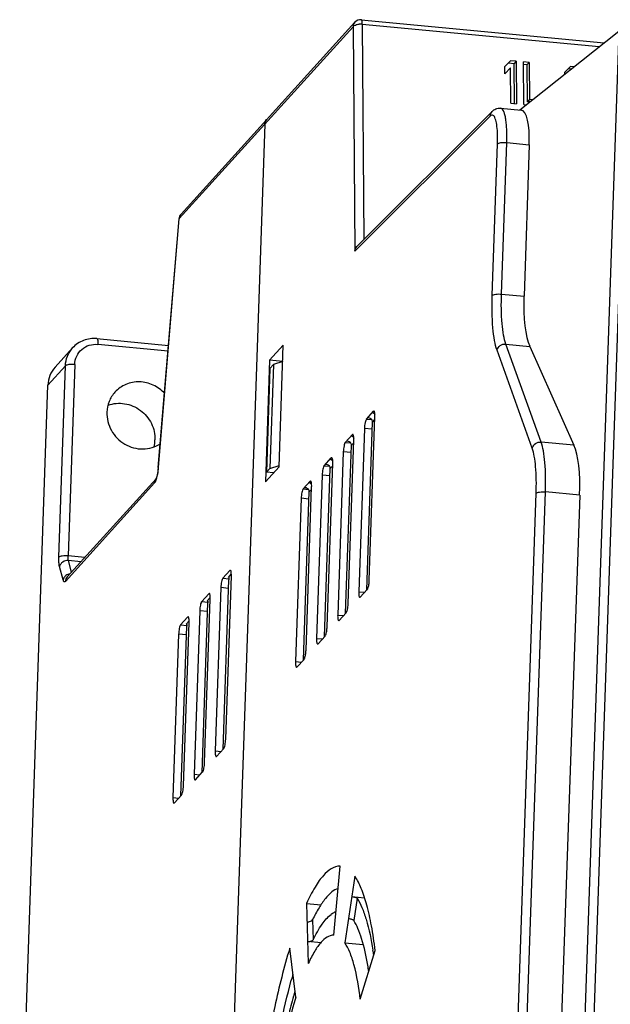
# Model space of a CAD drawing. Header units: millimetres. Extents: x -2787 to 4673, y -54 to 2046.
# Tile 22 of 124: x -2008 to -1970, y 305 to 369. Entities that reach past the tile are written whole.
import ezdxf

# ---------------------------------------------------------------- set-up
doc = ezdxf.new("R2010")
doc.units = ezdxf.units.MM
doc.header["$LTSCALE"] = 81.675
doc.layers.get('0').update_dxf_attribs({"linetype": 'CONTINUOUS'})

msp = doc.modelspace()

# ---------------------------------------------------------------- linework, layer by layer
at = {"color": 3}
for p, q in [((-1986.383, 368.765), (-1997.67, 356.31)), ((-1985.966, 368.927), (-1970.193, 367.434)), ((-1985.897, 368.637), (-1985.792, 354.671)), ((-1985.897, 368.637), (-1970.511, 367.181)), ((-1986.499, 368.476), (-1997.786, 356.02)), ((-1986.499, 368.476), (-1986.389, 353.901)), ((-1975.668, 363.071), (-1969.245, 368.19)), ((-1969.245, 368.19), (-1973.059, 257.862)), ((-1968.667, 367.782), (-1972.465, 257.936)), ((-1976.278, 366.27), (-1976.64, 365.894)), ((-1976.404, 366.13), (-1976.039, 366.096)), ((-1975.913, 366.235), (-1976.278, 366.27)), ((-1975.913, 366.235), (-1976.039, 366.096)), ((-1976.019, 363.477), (-1976.039, 366.096)), ((-1975.913, 366.235), (-1975.892, 363.478)), ((-1975.406, 363.432), (-1975.426, 366.189)), ((-1975.062, 366.155), (-1975.426, 366.189)), ((-1975.062, 366.155), (-1975.188, 366.015)), ((-1975.062, 366.155), (-1975.043, 363.75)), ((-1976.636, 365.424), (-1976.64, 365.894)), ((-1976.636, 365.424), (-1976.274, 365.8)), ((-1976.257, 363.513), (-1976.274, 365.8)), ((-1975.441, 366.039), (-1975.188, 366.015)), ((-1975.17, 363.61), (-1975.188, 366.015)), ((-1972.386, 365.901), (-1972.748, 365.525)), ((-1972.747, 365.399), (-1972.748, 365.525)), ((-1972.512, 365.762), (-1972.315, 365.743)), ((-1972.145, 365.879), (-1972.386, 365.901)), ((-1976.257, 363.513), (-1975.892, 363.478)), ((-1975.043, 363.75), (-1975.17, 363.61)), ((-1975.01, 363.595), (-1975.17, 363.61)), ((-1974.841, 363.73), (-1975.043, 363.75)), ((-1977.456, 362.981), (-1986.194, 354.27)), ((-1976.919, 363.189), (-1975.571, 363.062)), ((-1975.406, 363.432), (-1975.235, 363.416)), ((-1977.59, 362.673), (-1986.389, 353.901)), ((-1992.225, 362.157), (-1997.188, 218.618)), ((-1976.857, 351.123), (-1976.517, 360.958)), ((-1976.517, 360.958), (-1975.057, 360.82)), ((-1977.457, 351.043), (-1977.117, 360.878)), ((-1975.057, 360.82), (-1975.397, 350.985)), ((-1999.145, 339.869), (-1997.798, 356.015)), ((-1999.133, 339.874), (-1997.786, 356.02)), ((-1997.786, 356.02), (-1997.798, 356.015)), ((-1976.857, 351.123), (-1975.397, 350.985)), ((-2003.132, 348.235), (-1998.484, 347.795)), ((-2005.852, 346.376), (-2004.711, 347.636)), ((-1998.514, 347.433), (-2003.065, 347.864)), ((-1991.03, 347.816), (-1991.921, 346.833)), ((-1991.303, 339.917), (-1991.03, 347.816)), ((-1974.287, 341.525), (-1976.576, 347.883)), ((-1976.576, 347.883), (-1975.026, 347.736)), ((-1975.026, 347.736), (-1972.153, 341.323)), ((-1974.859, 341.121), (-1977.149, 347.479)), ((-2005.175, 346.477), (-2006.316, 345.217)), ((-2005.604, 334.056), (-2005.175, 346.477)), ((-2004.574, 346.557), (-2005.004, 334.136)), ((-1991.921, 346.833), (-1992.194, 338.934)), ((-1991.895, 346.306), (-1992.128, 339.562)), ((-1991.067, 346.753), (-1991.921, 346.833)), ((-1991.667, 346.558), (-1991.9, 339.814)), ((-1991.667, 346.558), (-1991.895, 346.306)), ((-1991.067, 346.751), (-1991.667, 346.558)), ((-2008.148, 292.233), (-2006.316, 345.217)), ((-1985.63, 343.017), (-1985.175, 343.519)), ((-1985.485, 343.092), (-1985.562, 343.091)), ((-1985.428, 343.079), (-1985.562, 343.091)), ((-1985.443, 332.568), (-1985.077, 343.163)), ((-1985.242, 343.444), (-1985.093, 343.43)), ((-1985.144, 343.535), (-1985.175, 343.519)), ((-1985.63, 343.017), (-1985.281, 342.984)), ((-1985.611, 331.933), (-1985.234, 342.825)), ((-1985.234, 342.825), (-1985.083, 342.992)), ((-1987, 341.505), (-1986.545, 342.007)), ((-1986.612, 341.933), (-1986.463, 341.918)), ((-1986.514, 342.023), (-1986.545, 342.007)), ((-1985.761, 342.409), (-1986.127, 331.814)), ((-1985.251, 342.361), (-1985.761, 342.409)), ((-1987, 341.505), (-1986.651, 341.472)), ((-1986.981, 330.421), (-1986.604, 341.314)), ((-1986.855, 341.58), (-1986.932, 341.58)), ((-1986.798, 341.567), (-1986.932, 341.58)), ((-1986.813, 331.056), (-1986.447, 341.652)), ((-1986.604, 341.314), (-1986.453, 341.481)), ((-1972.153, 341.323), (-1974.287, 341.525)), ((-1987.884, 340.512), (-1987.914, 340.496)), ((-1987.13, 340.897), (-1987.497, 330.302)), ((-1986.62, 340.849), (-1987.13, 340.897)), ((-1999.145, 339.869), (-1999.133, 339.874)), ((-1992.194, 338.934), (-1991.303, 339.917)), ((-1991.9, 339.814), (-1991.3, 340.007)), ((-1988.37, 339.993), (-1987.914, 340.496)), ((-1988.37, 339.993), (-1988.021, 339.96)), ((-1988.225, 340.069), (-1988.302, 340.068)), ((-1988.168, 340.055), (-1988.302, 340.068)), ((-1988.183, 329.545), (-1987.817, 340.14)), ((-1987.982, 340.421), (-1987.833, 340.407)), ((-1987.974, 339.802), (-1987.823, 339.969)), ((-1992.128, 339.562), (-1991.9, 339.814)), ((-1991.664, 339.519), (-1992.128, 339.562)), ((-1988.5, 339.386), (-1988.867, 328.79)), ((-1987.99, 339.337), (-1988.5, 339.386)), ((-1988.351, 328.91), (-1987.974, 339.802)), ((-1999.382, 338.878), (-2005.174, 332.486)), ((-1999.287, 339.144), (-2005.058, 332.776)), ((-1989.739, 338.482), (-1989.284, 338.984)), ((-1989.553, 328.033), (-1989.187, 338.628)), ((-1989.352, 338.909), (-1989.203, 338.895)), ((-1989.254, 339), (-1989.284, 338.984)), ((-1989.739, 338.482), (-1989.391, 338.449)), ((-1989.721, 327.398), (-1989.344, 338.29)), ((-1989.594, 338.557), (-1989.672, 338.556)), ((-1989.538, 338.544), (-1989.672, 338.556)), ((-1989.344, 338.29), (-1989.193, 338.457)), ((-1976.45, 284.896), (-1974.607, 338.205)), ((-1975.85, 284.976), (-1974.007, 338.285)), ((-1971.782, 338.074), (-1974.007, 338.285)), ((-1971.782, 338.074), (-1973.625, 284.766)), ((-1989.87, 337.874), (-1990.237, 327.279)), ((-1989.36, 337.826), (-1989.87, 337.874)), ((-2003.918, 334.034), (-2005.004, 334.136)), ((-2004.777, 333.086), (-2004.982, 333.833)), ((-2004.17, 333.756), (-2004.982, 333.833)), ((-2005.326, 332.59), (-2005.561, 333.449)), ((-1994.5, 333.194), (-1994.957, 332.69)), ((-1994.597, 332.738), (-1994.405, 332.95)), ((-1994.47, 333.21), (-1994.5, 333.194)), ((-1994.957, 332.69), (-1994.552, 332.652)), ((-1994.938, 321.592), (-1994.558, 332.596)), ((-1994.769, 322.241), (-1994.403, 332.838)), ((-1994.597, 332.738), (-1994.585, 332.745)), ((-1994.597, 332.738), (-1994.574, 332.736)), ((-1995.87, 331.682), (-1996.327, 331.178)), ((-1995.84, 331.698), (-1995.87, 331.682)), ((-1995.088, 332.082), (-1995.454, 321.486)), ((-1994.577, 332.034), (-1995.088, 332.082)), ((-1986.127, 331.814), (-1985.74, 331.777)), ((-1986.029, 331.458), (-1985.574, 331.96)), ((-1996.327, 331.178), (-1995.922, 331.14)), ((-1996.308, 320.08), (-1995.928, 331.084)), ((-1996.139, 320.73), (-1995.773, 331.327)), ((-1995.967, 331.226), (-1995.774, 331.438)), ((-1995.967, 331.226), (-1995.955, 331.233)), ((-1995.967, 331.226), (-1995.944, 331.224)), ((-1986.06, 331.442), (-1986.029, 331.458)), ((-1996.458, 330.571), (-1996.824, 319.974)), ((-1995.947, 330.522), (-1996.458, 330.571)), ((-1987.497, 330.302), (-1987.11, 330.265)), ((-1987.399, 329.946), (-1986.944, 330.449)), ((-1997.24, 330.171), (-1997.697, 329.667)), ((-1997.697, 329.667), (-1997.292, 329.628)), ((-1997.509, 319.218), (-1997.143, 329.815)), ((-1997.336, 329.715), (-1997.144, 329.927)), ((-1997.336, 329.715), (-1997.325, 329.721)), ((-1997.336, 329.715), (-1997.314, 329.713)), ((-1997.21, 330.187), (-1997.24, 330.171)), ((-1987.429, 329.93), (-1987.399, 329.946)), ((-1997.828, 329.059), (-1998.194, 318.462)), ((-1997.317, 329.011), (-1997.828, 329.059)), ((-1997.678, 318.569), (-1997.297, 329.572)), ((-1988.867, 328.79), (-1988.48, 328.754)), ((-1988.799, 328.419), (-1988.769, 328.435)), ((-1988.769, 328.435), (-1988.314, 328.937)), ((-1990.237, 327.279), (-1989.85, 327.242)), ((-1990.139, 326.923), (-1989.684, 327.425)), ((-1990.169, 326.907), (-1990.139, 326.923)), ((-1995.454, 321.486), (-1995.068, 321.449)), ((-1995.357, 321.13), (-1994.9, 321.634)), ((-1995.387, 321.114), (-1995.357, 321.13)), ((-1996.727, 319.618), (-1996.27, 320.122)), ((-1996.824, 319.974), (-1996.438, 319.937)), ((-1996.757, 319.602), (-1996.727, 319.618)), ((-1998.194, 318.462), (-1997.807, 318.426)), ((-1998.097, 318.107), (-1997.64, 318.61)), ((-1998.127, 318.09), (-1998.097, 318.107)), ((-1987.751, 309.528), (-1987.34, 314.009)), ((-1986.383, 313.353), (-1987.026, 309.032)), ((-1986.579, 312.032), (-1985.764, 311.955)), ((-1986.234, 311.923), (-1986.448, 310.483)), ((-1989.526, 311.596), (-1989.405, 307.702)), ((-1989.526, 311.596), (-1988.569, 311.506)), ((-1989.129, 310.524), (-1989.088, 309.226)), ((-1990.223, 305.504), (-1990.607, 308.692)), ((-1988.563, 309.025), (-1989.449, 309.109)), ((-1987.026, 309.032), (-1985.849, 308.92)), ((-1986.027, 305.386), (-1985.062, 308.536))]:
    msp.add_line(p, q, dxfattribs=at)
for centre, radius, start, end in [((-1986.013, 368.43), 0.5, 84.57307, 137.81748), ((-1986.006, 367.484), 1.158, 84.63895, 94.35148), ((-1991.779, 362.147), 0.446, 137.91346, 154.61506), ((-1997.3, 355.974), 0.5, 137.81748, 175.23297), ((-2001.474, 341.733), 2.113, 345.87476, 358.01394), ((-1999.617, 339.297), 0.364, 335.11212, 337.38458), ((-1998.936, 338.869), 0.444, 137.83212, 141.92721), ((-2008.564, 304.803), 23.657, 8.3315, 9.11768), ((-2006.078, 304.109), 20.827, 8.47607, 9.59158), ((-1952.895, 296.384), 38.979, 164.62304, 164.78144), ((-1954.193, 296.742), 37.633, 164.193, 164.62466), ((-1956.442, 296.422), 35.143, 164.30609, 164.90372)]:
    msp.add_arc(centre, radius, start, end, dxfattribs=at)
for centre, major_axis, start_param, end_param in [((-1975.895, 360.079), (0.327, 2.982), -1.291072, 0.003903), ((-1974.001, 352.221), (0.546, 4.971), -4.432664, -3.56), ((-1973.179, 336.839), (0.546, 4.971), -1.291072, -0.418407)]:
    msp.add_ellipse(centre, major_axis=major_axis, ratio=0.260782, start_param=start_param, end_param=end_param, dxfattribs=at)
for points in [[(-1986.383, 368.765), (-1986.453, 368.688), (-1986.496, 368.58), (-1986.499, 368.476)], [(-1977.59, 362.673), (-1977.585, 362.784), (-1977.536, 362.902), (-1977.456, 362.981)], [(-1992.225, 362.157), (-1992.222, 362.261), (-1992.179, 362.369), (-1992.11, 362.446)], [(-1992.225, 362.157), (-1992.223, 362.219), (-1992.208, 362.282), (-1992.182, 362.338)], [(-1997.67, 356.31), (-1997.74, 356.233), (-1997.783, 356.124), (-1997.786, 356.02)], [(-1985.36, 343.055), (-1985.398, 343.076), (-1985.442, 343.088), (-1985.485, 343.092)], [(-1985.29, 342.999), (-1985.309, 343.022), (-1985.334, 343.041), (-1985.36, 343.055)], [(-1985.248, 342.923), (-1985.256, 342.951), (-1985.271, 342.977), (-1985.29, 342.999)], [(-1985.234, 342.825), (-1985.233, 342.858), (-1985.238, 342.892), (-1985.248, 342.923)], [(-1986.73, 341.544), (-1986.768, 341.564), (-1986.812, 341.576), (-1986.855, 341.58)], [(-1986.66, 341.487), (-1986.679, 341.51), (-1986.704, 341.529), (-1986.73, 341.544)], [(-1986.618, 341.411), (-1986.626, 341.439), (-1986.641, 341.465), (-1986.66, 341.487)], [(-1986.604, 341.314), (-1986.603, 341.346), (-1986.608, 341.38), (-1986.618, 341.411)], [(-1988.1, 340.032), (-1988.138, 340.053), (-1988.181, 340.064), (-1988.224, 340.068)], [(-1988.029, 339.975), (-1988.049, 339.998), (-1988.074, 340.018), (-1988.1, 340.032)], [(-1987.988, 339.9), (-1987.996, 339.927), (-1988.011, 339.953), (-1988.029, 339.975)], [(-1987.974, 339.802), (-1987.973, 339.835), (-1987.978, 339.868), (-1987.988, 339.9)], [(-1999.382, 338.878), (-1999.379, 338.972), (-1999.344, 339.069), (-1999.286, 339.143)], [(-1989.47, 338.52), (-1989.508, 338.541), (-1989.551, 338.553), (-1989.594, 338.557)], [(-1989.399, 338.464), (-1989.419, 338.487), (-1989.443, 338.506), (-1989.47, 338.52)], [(-1989.357, 338.388), (-1989.366, 338.416), (-1989.381, 338.442), (-1989.399, 338.464)], [(-1989.344, 338.29), (-1989.343, 338.323), (-1989.348, 338.357), (-1989.357, 338.388)], [(-2004.889, 332.969), (-2004.979, 332.955), (-2005.069, 332.918), (-2005.142, 332.864)], [(-2005.058, 332.776), (-2005.128, 332.699), (-2005.17, 332.59), (-2005.174, 332.486)]]:
    msp.add_open_spline(points, degree=3, dxfattribs=at)
for points, knots in [([(-1986.279, 368.608), (-1986.264, 368.612), (-1986.203, 368.627), (-1986.141, 368.635), (-1986.094, 368.639)], [0, 0, 0, 0, 0.237868, 1, 1, 1, 1]), ([(-1985.897, 368.637), (-1985.898, 368.707), (-1985.904, 368.8), (-1985.929, 368.897), (-1985.954, 368.926), (-1985.965, 368.927)], [0, 0, 0, 0, 0.680718, 0.88554, 1, 1, 1, 1]), ([(-1986.499, 368.476), (-1986.482, 368.508), (-1986.409, 368.565), (-1986.327, 368.595), (-1986.279, 368.608)], [0, 0, 0, 0, 0.41973, 1, 1, 1, 1]), ([(-1977.456, 362.981), (-1977.391, 363.046), (-1977.227, 363.164), (-1977.023, 363.199), (-1976.919, 363.189)], [0, 0, 0, 0, 0.470049, 1, 1, 1, 1]), ([(-1976.517, 360.958), (-1976.506, 361.252), (-1976.506, 361.673), (-1976.544, 362.204), (-1976.587, 362.529), (-1976.648, 362.8), (-1976.724, 363.025), (-1976.834, 363.181), (-1976.919, 363.189)], [0, 0, 0, 0, 0.37664, 0.540302, 0.682286, 0.799712, 0.89086, 1, 1, 1, 1]), ([(-1977.117, 360.878), (-1977.112, 361.028), (-1977.109, 361.249), (-1977.116, 361.536), (-1977.132, 361.843), (-1977.172, 362.196), (-1977.252, 362.52), (-1977.347, 362.682), (-1977.426, 362.743), (-1977.52, 362.735), (-1977.567, 362.696), (-1977.59, 362.673)], [0, 0, 0, 0, 0.213506, 0.313741, 0.4083, 0.650651, 0.819681, 0.875664, 0.916531, 0.953251, 1, 1, 1, 1]), ([(-1977.117, 360.878), (-1977.097, 360.901), (-1977.019, 360.933), (-1976.82, 360.971), (-1976.642, 360.97), (-1976.517, 360.958)], [0, 0, 0, 0, 0.149899, 0.386769, 1, 1, 1, 1]), ([(-1986.389, 353.901), (-1986.383, 353.935), (-1986.346, 354.07), (-1986.269, 354.195), (-1986.194, 354.27)], [0, 0, 0, 0, 0.244866, 1, 1, 1, 1]), ([(-1977.149, 347.479), (-1977.222, 347.682), (-1977.334, 348.165), (-1977.477, 349.354), (-1977.482, 350.34), (-1977.457, 351.043)], [0, 0, 0, 0, 0.179578, 0.412553, 1, 1, 1, 1]), ([(-1977.457, 351.043), (-1977.437, 351.066), (-1977.359, 351.097), (-1977.16, 351.136), (-1976.982, 351.135), (-1976.857, 351.123)], [0, 0, 0, 0, 0.149899, 0.386769, 1, 1, 1, 1]), ([(-1976.576, 347.883), (-1976.643, 348.067), (-1976.744, 348.507), (-1976.874, 349.588), (-1976.879, 350.484), (-1976.857, 351.123)], [0, 0, 0, 0, 0.179578, 0.412553, 1, 1, 1, 1]), ([(-2003.132, 348.235), (-2003.422, 348.263), (-2004.019, 348.188), (-2004.518, 347.849), (-2004.711, 347.636)], [0, 0, 0, 0, 0.502892, 1, 1, 1, 1]), ([(-2003.132, 348.235), (-2003.118, 348.234), (-2003.09, 348.193), (-2003.065, 348.071), (-2003.062, 347.952), (-2003.065, 347.864)], [0, 0, 0, 0, 0.109373, 0.317663, 1, 1, 1, 1]), ([(-2005.175, 346.477), (-2005.168, 346.689), (-2005.081, 347.113), (-2004.852, 347.48), (-2004.711, 347.636)], [0, 0, 0, 0, 0.503328, 1, 1, 1, 1]), ([(-2004.574, 346.557), (-2004.568, 346.743), (-2004.481, 347.114), (-2004.136, 347.568), (-2003.635, 347.845), (-2003.252, 347.881), (-2003.065, 347.864)], [0, 0, 0, 0, 0.250488, 0.497655, 0.746211, 1, 1, 1, 1]), ([(-1977.149, 347.479), (-1977.126, 347.599), (-1976.968, 347.827), (-1976.703, 347.895), (-1976.576, 347.883)], [0, 0, 0, 0, 0.489311, 1, 1, 1, 1]), ([(-2005.852, 346.376), (-2005.993, 346.221), (-2006.222, 345.853), (-2006.309, 345.43), (-2006.316, 345.217)], [0, 0, 0, 0, 0.496662, 1, 1, 1, 1]), ([(-2004.574, 346.557), (-2004.699, 346.569), (-2004.877, 346.569), (-2005.077, 346.531), (-2005.154, 346.5), (-2005.175, 346.477)], [0, 0, 0, 0, 0.613231, 0.850101, 1, 1, 1, 1]), ([(-1998.727, 344.674), (-1998.937, 344.901), (-1999.449, 345.274), (-2000.359, 345.491), (-2001.265, 345.332), (-2001.766, 344.98), (-2001.962, 344.764)], [0, 0, 0, 0, 0.256962, 0.510291, 0.757474, 1, 1, 1, 1]), ([(-2001.962, 344.764), (-2002.121, 344.589), (-2002.379, 344.175), (-2002.477, 343.699), (-2002.485, 343.459)], [0, 0, 0, 0, 0.496668, 1, 1, 1, 1]), ([(-2002.407, 343.919), (-2002.069, 344.041), (-2001.305, 344.105), (-2000.257, 343.652), (-1999.518, 342.777), (-1999.349, 342.024), (-1999.362, 341.659)], [0, 0, 0, 0, 0.24547, 0.497687, 0.751356, 1, 1, 1, 1]), ([(-2002.485, 343.459), (-2002.499, 343.055), (-2002.285, 342.215), (-2001.385, 341.305), (-2000.16, 340.957), (-1999.339, 341.198), (-1999.009, 341.415)], [0, 0, 0, 0, 0.249968, 0.504848, 0.756442, 1, 1, 1, 1]), ([(-1985.242, 343.444), (-1985.227, 343.438), (-1985.161, 343.405), (-1985.109, 343.348), (-1985.078, 343.3)], [0, 0, 0, 0, 0.218723, 1, 1, 1, 1]), ([(-1985.077, 343.163), (-1985.074, 343.252), (-1985.078, 343.371), (-1985.102, 343.493), (-1985.13, 343.534), (-1985.144, 343.535)], [0, 0, 0, 0, 0.68303, 0.89104, 1, 1, 1, 1]), ([(-1985.63, 343.017), (-1985.651, 342.993), (-1985.684, 342.914), (-1985.737, 342.714), (-1985.756, 342.536), (-1985.761, 342.409)], [0, 0, 0, 0, 0.153181, 0.393734, 1, 1, 1, 1]), ([(-1986.612, 341.933), (-1986.597, 341.927), (-1986.531, 341.894), (-1986.479, 341.837), (-1986.448, 341.788)], [0, 0, 0, 0, 0.218723, 1, 1, 1, 1]), ([(-1986.447, 341.652), (-1986.444, 341.74), (-1986.448, 341.86), (-1986.472, 341.982), (-1986.5, 342.022), (-1986.514, 342.023)], [0, 0, 0, 0, 0.68303, 0.89104, 1, 1, 1, 1]), ([(-1987, 341.505), (-1987.021, 341.481), (-1987.054, 341.403), (-1987.107, 341.202), (-1987.126, 341.024), (-1987.13, 340.897)], [0, 0, 0, 0, 0.153181, 0.393734, 1, 1, 1, 1]), ([(-1974.859, 341.121), (-1974.836, 341.241), (-1974.678, 341.469), (-1974.414, 341.537), (-1974.287, 341.525)], [0, 0, 0, 0, 0.489311, 1, 1, 1, 1]), ([(-1974.007, 338.285), (-1973.984, 338.924), (-1973.989, 339.82), (-1974.119, 340.901), (-1974.221, 341.341), (-1974.287, 341.525)], [0, 0, 0, 0, 0.587447, 0.820422, 1, 1, 1, 1]), ([(-1987.817, 340.14), (-1987.814, 340.228), (-1987.818, 340.348), (-1987.842, 340.47), (-1987.87, 340.511), (-1987.884, 340.512)], [0, 0, 0, 0, 0.68303, 0.89104, 1, 1, 1, 1]), ([(-1974.607, 338.205), (-1974.587, 338.78), (-1974.591, 339.587), (-1974.708, 340.56), (-1974.8, 340.955), (-1974.859, 341.121)], [0, 0, 0, 0, 0.587447, 0.820422, 1, 1, 1, 1]), ([(-1999.145, 339.869), (-1999.157, 339.726), (-1999.191, 339.486), (-1999.244, 339.248), (-1999.282, 339.157)], [0, 0, 0, 0, 0.592459, 1, 1, 1, 1]), ([(-1999.232, 339.246), (-1999.22, 339.293), (-1999.175, 339.5), (-1999.147, 339.711), (-1999.133, 339.874)], [0, 0, 0, 0, 0.228937, 1, 1, 1, 1]), ([(-1988.37, 339.993), (-1988.391, 339.97), (-1988.423, 339.891), (-1988.477, 339.69), (-1988.496, 339.512), (-1988.5, 339.386)], [0, 0, 0, 0, 0.153181, 0.393734, 1, 1, 1, 1]), ([(-1987.982, 340.421), (-1987.967, 340.415), (-1987.901, 340.382), (-1987.849, 340.325), (-1987.818, 340.277)], [0, 0, 0, 0, 0.218723, 1, 1, 1, 1]), ([(-1999.382, 338.878), (-1999.347, 338.917), (-1999.29, 339.041), (-1999.252, 339.168), (-1999.232, 339.246)], [0, 0, 0, 0, 0.395173, 1, 1, 1, 1]), ([(-1989.352, 338.909), (-1989.337, 338.903), (-1989.271, 338.87), (-1989.219, 338.813), (-1989.187, 338.765)], [0, 0, 0, 0, 0.218723, 1, 1, 1, 1]), ([(-1989.187, 338.628), (-1989.184, 338.717), (-1989.188, 338.836), (-1989.212, 338.958), (-1989.24, 338.999), (-1989.254, 339)], [0, 0, 0, 0, 0.68303, 0.89104, 1, 1, 1, 1]), ([(-1989.739, 338.482), (-1989.761, 338.458), (-1989.793, 338.379), (-1989.847, 338.179), (-1989.866, 338.001), (-1989.87, 337.874)], [0, 0, 0, 0, 0.153181, 0.393734, 1, 1, 1, 1]), ([(-1974.607, 338.205), (-1974.587, 338.228), (-1974.509, 338.259), (-1974.31, 338.298), (-1974.132, 338.297), (-1974.007, 338.285)], [0, 0, 0, 0, 0.149899, 0.386769, 1, 1, 1, 1]), ([(-2005.004, 334.136), (-2005.129, 334.148), (-2005.307, 334.149), (-2005.506, 334.111), (-2005.584, 334.079), (-2005.604, 334.056)], [0, 0, 0, 0, 0.613231, 0.850101, 1, 1, 1, 1]), ([(-2004.982, 333.833), (-2004.987, 333.851), (-2005.006, 333.952), (-2005.007, 334.054), (-2005.004, 334.136)], [0, 0, 0, 0, 0.191726, 1, 1, 1, 1]), ([(-2005.561, 333.449), (-2005.584, 333.533), (-2005.607, 333.737), (-2005.608, 333.94), (-2005.604, 334.056)], [0, 0, 0, 0, 0.427319, 1, 1, 1, 1]), ([(-2004.982, 333.833), (-2005.109, 333.845), (-2005.369, 333.783), (-2005.536, 333.565), (-2005.561, 333.449)], [0, 0, 0, 0, 0.517273, 1, 1, 1, 1]), ([(-2005.142, 332.864), (-2005.165, 332.846), (-2005.249, 332.773), (-2005.308, 332.67), (-2005.326, 332.59)], [0, 0, 0, 0, 0.262234, 1, 1, 1, 1]), ([(-1994.403, 332.838), (-1994.4, 332.927), (-1994.404, 333.046), (-1994.428, 333.169), (-1994.456, 333.209), (-1994.47, 333.21)], [0, 0, 0, 0, 0.68303, 0.89104, 1, 1, 1, 1]), ([(-2005.174, 332.486), (-2005.186, 332.473), (-2005.212, 332.449), (-2005.268, 332.461), (-2005.302, 332.517), (-2005.318, 332.562), (-2005.326, 332.59)], [0, 0, 0, 0, 0.22249, 0.395606, 0.637924, 1, 1, 1, 1]), ([(-1994.957, 332.69), (-1994.979, 332.666), (-1995.011, 332.588), (-1995.064, 332.387), (-1995.084, 332.209), (-1995.088, 332.082)], [0, 0, 0, 0, 0.153181, 0.393734, 1, 1, 1, 1]), ([(-1994.585, 332.744), (-1994.578, 332.744), (-1994.564, 332.72), (-1994.562, 332.7), (-1994.56, 332.685)], [0, 0, 0, 0, 0.326699, 1, 1, 1, 1]), ([(-1994.56, 332.685), (-1994.56, 332.679), (-1994.557, 332.649), (-1994.557, 332.619), (-1994.558, 332.596)], [0, 0, 0, 0, 0.221675, 1, 1, 1, 1]), ([(-1985.529, 332.046), (-1985.501, 332.121), (-1985.465, 332.296), (-1985.447, 332.471), (-1985.443, 332.568)], [0, 0, 0, 0, 0.453782, 1, 1, 1, 1]), ([(-1995.773, 331.327), (-1995.77, 331.415), (-1995.774, 331.535), (-1995.798, 331.657), (-1995.826, 331.697), (-1995.84, 331.698)], [0, 0, 0, 0, 0.68303, 0.89104, 1, 1, 1, 1]), ([(-1986.127, 331.814), (-1986.13, 331.725), (-1986.126, 331.606), (-1986.102, 331.483), (-1986.074, 331.443), (-1986.06, 331.442)], [0, 0, 0, 0, 0.68303, 0.89104, 1, 1, 1, 1]), ([(-1985.574, 331.96), (-1985.57, 331.965), (-1985.551, 331.991), (-1985.538, 332.022), (-1985.529, 332.046)], [0, 0, 0, 0, 0.191077, 1, 1, 1, 1]), ([(-1996.327, 331.178), (-1996.348, 331.155), (-1996.381, 331.076), (-1996.434, 330.876), (-1996.453, 330.697), (-1996.458, 330.571)], [0, 0, 0, 0, 0.153181, 0.393734, 1, 1, 1, 1]), ([(-1995.955, 331.233), (-1995.948, 331.232), (-1995.934, 331.208), (-1995.932, 331.188), (-1995.93, 331.174)], [0, 0, 0, 0, 0.326699, 1, 1, 1, 1]), ([(-1995.93, 331.174), (-1995.93, 331.167), (-1995.927, 331.137), (-1995.927, 331.107), (-1995.928, 331.084)], [0, 0, 0, 0, 0.221675, 1, 1, 1, 1]), ([(-1986.899, 330.534), (-1986.871, 330.61), (-1986.835, 330.784), (-1986.817, 330.96), (-1986.813, 331.056)], [0, 0, 0, 0, 0.453782, 1, 1, 1, 1]), ([(-1987.497, 330.302), (-1987.5, 330.213), (-1987.496, 330.094), (-1987.472, 329.972), (-1987.444, 329.931), (-1987.429, 329.93)], [0, 0, 0, 0, 0.68303, 0.89104, 1, 1, 1, 1]), ([(-1986.944, 330.449), (-1986.94, 330.453), (-1986.921, 330.479), (-1986.908, 330.51), (-1986.899, 330.534)], [0, 0, 0, 0, 0.191077, 1, 1, 1, 1]), ([(-1997.697, 329.667), (-1997.718, 329.643), (-1997.751, 329.565), (-1997.804, 329.364), (-1997.823, 329.186), (-1997.828, 329.059)], [0, 0, 0, 0, 0.153181, 0.393734, 1, 1, 1, 1]), ([(-1997.325, 329.721), (-1997.317, 329.721), (-1997.304, 329.697), (-1997.302, 329.677), (-1997.3, 329.662)], [0, 0, 0, 0, 0.326699, 1, 1, 1, 1]), ([(-1997.3, 329.662), (-1997.299, 329.655), (-1997.297, 329.626), (-1997.297, 329.596), (-1997.297, 329.572)], [0, 0, 0, 0, 0.221675, 1, 1, 1, 1]), ([(-1997.143, 329.815), (-1997.14, 329.904), (-1997.143, 330.023), (-1997.167, 330.145), (-1997.196, 330.186), (-1997.21, 330.187)], [0, 0, 0, 0, 0.68303, 0.89104, 1, 1, 1, 1]), ([(-1988.314, 328.937), (-1988.31, 328.942), (-1988.29, 328.968), (-1988.278, 328.998), (-1988.269, 329.023)], [0, 0, 0, 0, 0.191077, 1, 1, 1, 1]), ([(-1988.269, 329.023), (-1988.241, 329.098), (-1988.204, 329.272), (-1988.187, 329.448), (-1988.183, 329.545)], [0, 0, 0, 0, 0.453782, 1, 1, 1, 1]), ([(-1988.867, 328.79), (-1988.87, 328.702), (-1988.866, 328.582), (-1988.842, 328.46), (-1988.813, 328.42), (-1988.799, 328.419)], [0, 0, 0, 0, 0.68303, 0.89104, 1, 1, 1, 1]), ([(-1989.639, 327.511), (-1989.611, 327.586), (-1989.574, 327.761), (-1989.556, 327.936), (-1989.553, 328.033)], [0, 0, 0, 0, 0.453782, 1, 1, 1, 1]), ([(-1990.237, 327.279), (-1990.24, 327.19), (-1990.236, 327.071), (-1990.212, 326.948), (-1990.183, 326.908), (-1990.169, 326.907)], [0, 0, 0, 0, 0.68303, 0.89104, 1, 1, 1, 1]), ([(-1989.684, 327.425), (-1989.68, 327.43), (-1989.66, 327.456), (-1989.648, 327.486), (-1989.639, 327.511)], [0, 0, 0, 0, 0.191077, 1, 1, 1, 1]), ([(-1994.894, 321.641), (-1994.874, 321.668), (-1994.843, 321.746), (-1994.792, 321.945), (-1994.774, 322.119), (-1994.769, 322.241)], [0, 0, 0, 0, 0.161376, 0.403408, 1, 1, 1, 1]), ([(-1995.454, 321.486), (-1995.457, 321.397), (-1995.454, 321.278), (-1995.43, 321.155), (-1995.401, 321.115), (-1995.387, 321.114)], [0, 0, 0, 0, 0.68303, 0.89104, 1, 1, 1, 1]), ([(-1994.9, 321.634), (-1994.899, 321.635), (-1994.897, 321.637), (-1994.895, 321.64), (-1994.894, 321.641)], [0, 0, 0, 0, 0.48574, 1, 1, 1, 1]), ([(-1996.264, 320.129), (-1996.244, 320.156), (-1996.213, 320.235), (-1996.162, 320.434), (-1996.143, 320.607), (-1996.139, 320.73)], [0, 0, 0, 0, 0.161376, 0.403408, 1, 1, 1, 1]), ([(-1996.27, 320.122), (-1996.269, 320.123), (-1996.267, 320.126), (-1996.265, 320.128), (-1996.264, 320.129)], [0, 0, 0, 0, 0.48574, 1, 1, 1, 1]), ([(-1996.824, 319.974), (-1996.827, 319.885), (-1996.823, 319.766), (-1996.799, 319.644), (-1996.771, 319.603), (-1996.757, 319.602)], [0, 0, 0, 0, 0.68303, 0.89104, 1, 1, 1, 1]), ([(-1997.634, 318.618), (-1997.614, 318.644), (-1997.583, 318.723), (-1997.532, 318.922), (-1997.513, 319.095), (-1997.509, 319.218)], [0, 0, 0, 0, 0.161376, 0.403408, 1, 1, 1, 1]), ([(-1998.194, 318.462), (-1998.197, 318.374), (-1998.193, 318.254), (-1998.169, 318.132), (-1998.141, 318.092), (-1998.127, 318.091)], [0, 0, 0, 0, 0.68303, 0.89104, 1, 1, 1, 1]), ([(-1997.64, 318.61), (-1997.639, 318.612), (-1997.637, 318.614), (-1997.635, 318.616), (-1997.634, 318.618)], [0, 0, 0, 0, 0.48574, 1, 1, 1, 1]), ([(-1987.34, 314.009), (-1987.749, 314.021), (-1988.264, 313.614), (-1988.706, 313.056), (-1989.101, 312.459), (-1989.359, 311.956), (-1989.526, 311.596)], [0, 0, 0, 0, 0.365181, 0.496374, 0.64584, 1, 1, 1, 1]), ([(-1985.062, 308.536), (-1985.127, 309.071), (-1985.271, 310.062), (-1985.565, 311.412), (-1985.913, 312.496), (-1986.215, 313.108), (-1986.383, 313.353)], [0, 0, 0, 0, 0.321495, 0.596762, 0.822968, 1, 1, 1, 1]), ([(-1987.473, 312.564), (-1987.62, 312.514), (-1987.926, 312.323), (-1988.335, 311.885), (-1988.748, 311.271), (-1989, 310.791), (-1989.129, 310.524)], [0, 0, 0, 0, 0.17387, 0.394093, 0.668802, 1, 1, 1, 1]), ([(-1986.579, 312.032), (-1986.504, 312.025), (-1986.4, 312.007), (-1986.286, 311.965), (-1986.243, 311.939), (-1986.234, 311.923)], [0, 0, 0, 0, 0.615171, 0.851687, 1, 1, 1, 1]), ([(-1986.234, 311.923), (-1986.114, 311.736), (-1985.894, 311.292), (-1985.505, 310.175), (-1985.315, 309.231), (-1985.206, 308.552)], [0, 0, 0, 0, 0.188084, 0.41761, 1, 1, 1, 1]), ([(-1989.489, 310.407), (-1989.414, 310.399), (-1989.285, 310.41), (-1989.152, 310.475), (-1989.129, 310.524)], [0, 0, 0, 0, 0.581361, 1, 1, 1, 1]), ([(-1989.088, 309.226), (-1988.918, 309.579), (-1988.594, 310.174), (-1988.156, 310.707), (-1987.929, 310.882)], [0, 0, 0, 0, 0.577683, 1, 1, 1, 1]), ([(-1987.929, 310.882), (-1987.903, 310.902), (-1987.804, 310.974), (-1987.695, 311.034), (-1987.611, 311.065)], [0, 0, 0, 0, 0.269137, 1, 1, 1, 1]), ([(-1986.448, 310.483), (-1986.458, 310.498), (-1986.5, 310.524), (-1986.614, 310.567), (-1986.719, 310.585), (-1986.794, 310.592)], [0, 0, 0, 0, 0.148479, 0.384979, 1, 1, 1, 1]), ([(-1985.542, 307.58), (-1985.641, 308.162), (-1985.811, 308.973), (-1986.153, 309.934), (-1986.345, 310.319), (-1986.448, 310.483)], [0, 0, 0, 0, 0.579848, 0.809962, 1, 1, 1, 1]), ([(-1989.088, 309.226), (-1989.112, 309.177), (-1989.245, 309.112), (-1989.373, 309.101), (-1989.449, 309.109)], [0, 0, 0, 0, 0.418474, 1, 1, 1, 1]), ([(-1987.751, 309.528), (-1988.06, 309.537), (-1988.56, 309.142), (-1989.026, 308.458), (-1989.278, 307.975), (-1989.405, 307.702)], [0, 0, 0, 0, 0.365289, 0.645736, 1, 1, 1, 1]), ([(-1990.607, 308.692), (-1990.989, 307.442), (-1991.667, 304.713), (-1992.157, 301.947), (-1992.378, 300.462)], [0, 0, 0, 0, 0.465389, 1, 1, 1, 1]), ([(-1986.027, 305.386), (-1986.118, 306.137), (-1986.283, 307.174), (-1986.671, 308.383), (-1986.899, 308.846), (-1987.026, 309.032)], [0, 0, 0, 0, 0.596606, 0.8229, 1, 1, 1, 1]), ([(-1991.794, 300.36), (-1991.625, 301.466), (-1991.255, 303.565), (-1990.772, 305.641), (-1990.507, 306.616)], [0, 0, 0, 0, 0.525567, 1, 1, 1, 1]), ([(-1990.223, 305.504), (-1990.512, 304.559), (-1991.025, 302.494), (-1991.396, 300.4), (-1991.563, 299.277)], [0, 0, 0, 0, 0.465389, 1, 1, 1, 1]), ([(-1990.372, 305.575), (-1990.486, 305.151), (-1990.95, 303.298), (-1991.299, 301.418), (-1991.522, 299.965)], [0, 0, 0, 0, 0.23014, 1, 1, 1, 1])]:
    msp.add_open_spline(points, degree=3, knots=knots, dxfattribs=at)

doc.saveas('drawing.dxf')
